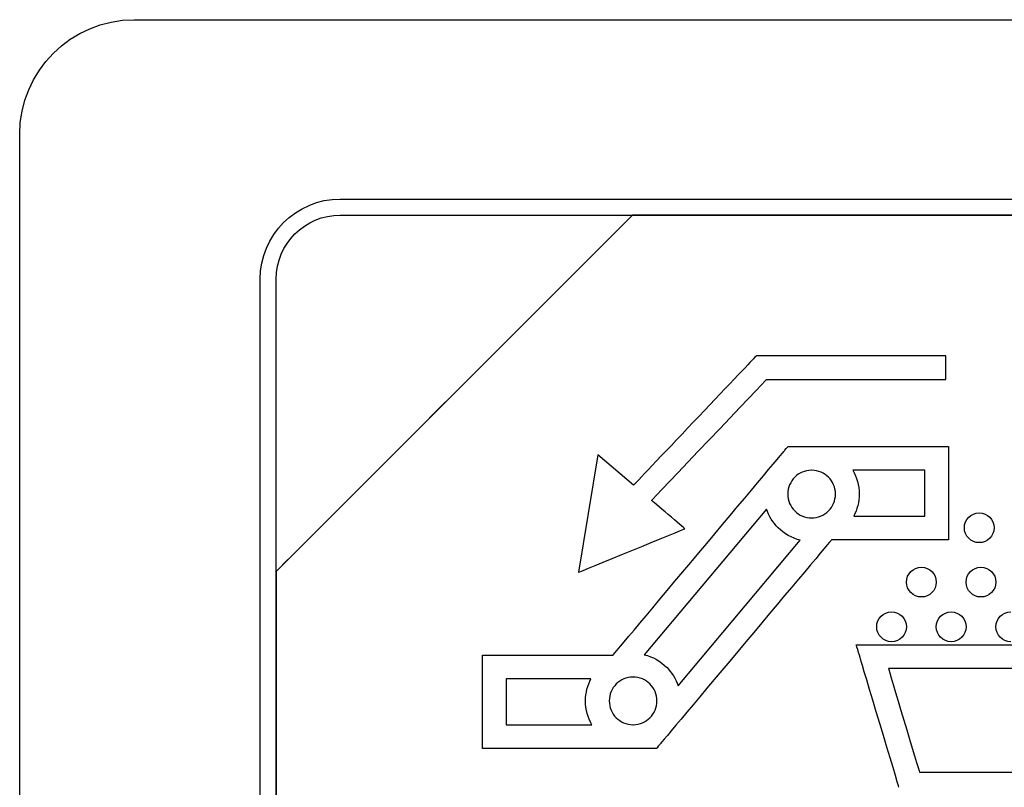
# Model space of a CAD drawing. Header units: millimetres. Extents: x 7205 to 9529, y -660 to 140.
# Tile 83 of 193: x 7617 to 7630, y -404 to -394. Entities that reach past the tile are written whole.
import ezdxf

# ---------------------------------------------------------------- set-up
doc = ezdxf.new("R2010")
doc.units = ezdxf.units.MM
doc.header["$LTSCALE"] = 3

msp = doc.modelspace()

# ---------------------------------------------------------------- linework, layer by layer
at = {"linetype": 'Continuous', "lineweight": 30}
for points, knots in [([(7617.471, -411.007), (7617.471, -411.007), (7617.471, -411.007), (7617.471, -395.307), (7617.471, -395.307), (7617.471, -395.307), (7617.471, -394.482), (7618.146, -393.807), (7618.971, -393.807)], [0.6666667, 0.6666667, 0.6666667, 0.6666667, 0.6666667, 0.7777778, 0.7777778, 0.7777778, 0.7777778, 1, 1, 1, 1]), ([(7617.471, -411.007), (7617.471, -411.007), (7617.471, -411.007), (7617.471, -395.307), (7617.471, -395.307), (7617.471, -395.307), (7617.471, -394.482), (7618.146, -393.807), (7618.971, -393.807)], [0.6666667, 0.6666667, 0.6666667, 0.6666667, 0.6666667, 0.7777778, 0.7777778, 0.7777778, 0.7777778, 1, 1, 1, 1]), ([(7620.621, -397.207), (7620.621, -397.207), (7620.621, -396.63), (7621.093, -396.157), (7621.671, -396.157)], [0.7777778, 0.7777778, 0.7777778, 0.7777778, 0.7777778, 1, 1, 1, 1]), ([(7625.502, -396.367), (7625.502, -396.367), (7625.502, -396.367), (7620.831, -401.037), (7620.831, -401.037)], [0.36363636, 0.36363636, 0.36363636, 0.36363636, 0.36363637, 0.45454545, 0.45454545, 0.45454545, 0.45454545]), ([(7620.831, -401.037), (7620.831, -401.037), (7620.831, -401.037), (7625.502, -396.367), (7625.502, -396.367)], [0.8181818, 0.8181818, 0.8181818, 0.8181818, 0.8181818, 1, 1, 1, 1]), ([(7625.502, -396.367), (7625.502, -396.367), (7625.502, -396.367), (7620.831, -401.037), (7620.831, -401.037)], [0.2, 0.2, 0.2, 0.2, 0.2, 0.4, 0.4, 0.4, 0.4]), ([(7620.831, -397.207), (7620.831, -397.207), (7620.831, -396.745), (7621.209, -396.367), (7621.671, -396.367)], [0.6, 0.6, 0.6, 0.6, 0.6, 1, 1, 1, 1]), ([(7625.514, -396.367), (7625.514, -396.367), (7625.514, -396.367), (7625.502, -396.367), (7625.502, -396.367)], [0.27272727, 0.27272727, 0.27272727, 0.27272727, 0.27272728, 0.36363636, 0.36363636, 0.36363636, 0.36363636]), ([(7633.571, -396.367), (7633.571, -396.367), (7633.571, -396.367), (7625.514, -396.367), (7625.514, -396.367)], [0.18181818, 0.18181818, 0.18181818, 0.18181818, 0.18181819, 0.27272727, 0.27272727, 0.27272727, 0.27272727]), ([(7625.514, -396.367), (7625.514, -396.367), (7625.514, -396.367), (7633.571, -396.367), (7633.571, -396.367)], [0.09090909, 0.09090909, 0.09090909, 0.09090909, 0.0909091, 0.18181818, 0.18181818, 0.18181818, 0.18181818]), ([(7620.621, -409.107), (7620.621, -409.107), (7620.621, -409.107), (7620.621, -397.207), (7620.621, -397.207)], [0.6666667, 0.6666667, 0.6666667, 0.6666667, 0.6666667, 0.7777778, 0.7777778, 0.7777778, 0.7777778]), ([(7620.831, -401.037), (7620.831, -401.037), (7620.831, -401.037), (7620.831, -397.207), (7620.831, -397.207)], [0.4, 0.4, 0.4, 0.4, 0.4, 0.6, 0.6, 0.6, 0.6]), ([(7627.078, -398.26), (7627.078, -398.26), (7627.078, -398.26), (7625.516, -399.906), (7625.516, -399.906)], [0.75, 0.75, 0.75, 0.75, 0.75000001, 0.83333333, 0.83333333, 0.83333333, 0.83333333]), ([(7627.124, -398.211), (7627.124, -398.211), (7627.124, -398.211), (7627.078, -398.26), (7627.078, -398.26)], [0.66666667, 0.66666667, 0.66666667, 0.66666667, 0.66666668, 0.75, 0.75, 0.75, 0.75]), ([(7627.19, -398.211), (7627.19, -398.211), (7627.19, -398.211), (7627.124, -398.211), (7627.124, -398.211)], [0.58333333, 0.58333333, 0.58333333, 0.58333333, 0.58333334, 0.66666667, 0.66666667, 0.66666667, 0.66666667]), ([(7629.608, -398.211), (7629.608, -398.211), (7629.608, -398.211), (7627.19, -398.211), (7627.19, -398.211)], [0.5, 0.5, 0.5, 0.5, 0.50000001, 0.58333333, 0.58333333, 0.58333333, 0.58333333]), ([(7629.608, -398.522), (7629.608, -398.522), (7629.608, -398.522), (7629.608, -398.211), (7629.608, -398.211)], [0.41666667, 0.41666667, 0.41666667, 0.41666667, 0.41666668, 0.5, 0.5, 0.5, 0.5]), ([(7625.752, -400.107), (7625.752, -400.107), (7625.752, -400.107), (7627.256, -398.522), (7627.256, -398.522)], [0.25, 0.25, 0.25, 0.25, 0.25000001, 0.33333333, 0.33333333, 0.33333333, 0.33333333]), ([(7627.256, -398.522), (7627.256, -398.522), (7627.256, -398.522), (7629.608, -398.522), (7629.608, -398.522)], [0.33333333, 0.33333333, 0.33333333, 0.33333333, 0.33333334, 0.41666667, 0.41666667, 0.41666667, 0.41666667]), ([(7625.246, -402.133), (7625.246, -402.133), (7625.246, -402.133), (7627.492, -399.456), (7627.492, -399.456)], [0.04545455, 0.04545455, 0.04545455, 0.04545455, 0.04545456, 0.09090909, 0.09090909, 0.09090909, 0.09090909]), ([(7627.492, -399.456), (7627.492, -399.456), (7627.492, -399.456), (7627.539, -399.4), (7627.539, -399.4)], [0.09090909, 0.09090909, 0.09090909, 0.09090909, 0.0909091, 0.13636364, 0.13636364, 0.13636364, 0.13636364]), ([(7627.539, -399.4), (7627.539, -399.4), (7627.539, -399.4), (7627.611, -399.4), (7627.611, -399.4)], [0.13636364, 0.13636364, 0.13636364, 0.13636364, 0.13636365, 0.18181818, 0.18181818, 0.18181818, 0.18181818]), ([(7627.611, -399.4), (7627.611, -399.4), (7627.611, -399.4), (7627.849, -399.4), (7627.849, -399.4)], [0.18181818, 0.18181818, 0.18181818, 0.18181818, 0.18181819, 0.22727273, 0.22727273, 0.22727273, 0.22727273]), ([(7627.849, -399.4), (7627.849, -399.4), (7627.849, -399.4), (7629.485, -399.4), (7629.485, -399.4)], [0.22727273, 0.22727273, 0.22727273, 0.22727273, 0.22727274, 0.27272727, 0.27272727, 0.27272727, 0.27272727]), ([(7629.485, -399.4), (7629.485, -399.4), (7629.485, -399.4), (7629.64, -399.4), (7629.64, -399.4)], [0.27272727, 0.27272727, 0.27272727, 0.27272727, 0.27272728, 0.31818182, 0.31818182, 0.31818182, 0.31818182]), ([(7629.64, -399.4), (7629.64, -399.4), (7629.64, -399.4), (7629.64, -399.555), (7629.64, -399.555)], [0.31818182, 0.31818182, 0.31818182, 0.31818182, 0.31818183, 0.36363636, 0.36363636, 0.36363636, 0.36363636]), ([(7625.516, -399.906), (7625.516, -399.906), (7625.516, -399.906), (7625.049, -399.51), (7625.049, -399.51)], [0.8333333, 0.8333333, 0.8333333, 0.8333333, 0.8333333, 1, 1, 1, 1]), ([(7629.64, -399.555), (7629.64, -399.555), (7629.64, -399.555), (7629.64, -400.623), (7629.64, -400.623)], [0.36363636, 0.36363636, 0.36363636, 0.36363636, 0.36363637, 0.40909091, 0.40909091, 0.40909091, 0.40909091]), ([(7627.845, -399.711), (7627.845, -399.711), (7627.76, -399.712), (7627.683, -399.746), (7627.627, -399.802)], [0.13333333, 0.13333333, 0.13333333, 0.13333333, 0.13333334, 0.2, 0.2, 0.2, 0.2]), ([(7627.853, -399.711), (7627.853, -399.711), (7627.853, -399.711), (7627.845, -399.711), (7627.845, -399.711)], [0.06666667, 0.06666667, 0.06666667, 0.06666667, 0.06666668, 0.13333333, 0.13333333, 0.13333333, 0.13333333]), ([(7629.33, -399.711), (7629.33, -399.711), (7629.33, -399.711), (7628.387, -399.711), (7628.387, -399.711)], [0.6666667, 0.6666667, 0.6666667, 0.6666667, 0.6666667, 1, 1, 1, 1]), ([(7629.33, -400.313), (7629.33, -400.313), (7629.33, -400.313), (7629.33, -399.711), (7629.33, -399.711)], [0.5, 0.5, 0.5, 0.5, 0.5, 0.6666667, 0.6666667, 0.6666667, 0.6666667]), ([(7627.628, -399.802), (7627.628, -399.802), (7627.571, -399.859), (7627.536, -399.937), (7627.536, -400.023)], [0.26666667, 0.26666667, 0.26666667, 0.26666667, 0.26666668, 0.33333333, 0.33333333, 0.33333333, 0.33333333]), ([(7627.627, -399.802), (7627.627, -399.802), (7627.627, -399.802), (7627.628, -399.802), (7627.628, -399.802)], [0.2, 0.2, 0.2, 0.2, 0.20000001, 0.26666667, 0.26666667, 0.26666667, 0.26666667]), ([(7628.07, -400.244), (7628.07, -400.244), (7628.126, -400.188), (7628.161, -400.109), (7628.161, -400.023), (7628.161, -400.023), (7628.161, -399.936), (7628.126, -399.858), (7628.07, -399.802)], [0.7333333, 0.7333333, 0.7333333, 0.7333333, 0.7333333, 0.8, 0.8, 0.8, 0.8, 0.8666667, 0.8666667, 0.8666667, 0.8666667]), ([(7628.07, -399.802), (7628.07, -399.802), (7628.07, -399.802), (7628.07, -399.802), (7628.07, -399.802)], [0.8666667, 0.8666667, 0.8666667, 0.8666667, 0.8666667, 1, 1, 1, 1]), ([(7626.189, -400.478), (7626.189, -400.478), (7626.189, -400.478), (7625.752, -400.107), (7625.752, -400.107)], [0.16666667, 0.16666667, 0.16666667, 0.16666667, 0.16666668, 0.25, 0.25, 0.25, 0.25]), ([(7627.536, -400.023), (7627.536, -400.023), (7627.536, -400.109), (7627.571, -400.188), (7627.628, -400.244)], [0.33333333, 0.33333333, 0.33333333, 0.33333333, 0.33333334, 0.4, 0.4, 0.4, 0.4]), ([(7628.472, -400.023), (7628.472, -400.023), (7628.472, -400.128), (7628.446, -400.226), (7628.4, -400.313)], [0.1666667, 0.1666667, 0.1666667, 0.1666667, 0.1666667, 0.3333333, 0.3333333, 0.3333333, 0.3333333]), ([(7627.257, -400.219), (7627.257, -400.219), (7627.257, -400.219), (7625.655, -402.128), (7625.655, -402.128)], [0.2222222, 0.2222222, 0.2222222, 0.2222222, 0.2222222, 0.3333333, 0.3333333, 0.3333333, 0.3333333]), ([(7627.408, -400.464), (7627.408, -400.464), (7627.34, -400.396), (7627.288, -400.312), (7627.257, -400.219)], [0.1111111, 0.1111111, 0.1111111, 0.1111111, 0.1111111, 0.2222222, 0.2222222, 0.2222222, 0.2222222]), ([(7627.628, -400.244), (7627.628, -400.244), (7627.684, -400.301), (7627.762, -400.336), (7627.849, -400.336)], [0.4, 0.4, 0.4, 0.4, 0.40000001, 0.46666667, 0.46666667, 0.46666667, 0.46666667]), ([(7627.966, -400.313), (7627.966, -400.313), (7628.005, -400.297), (7628.04, -400.274), (7628.07, -400.244)], [0.66666667, 0.66666667, 0.66666667, 0.66666667, 0.66666668, 0.73333333, 0.73333333, 0.73333333, 0.73333333]), ([(7627.849, -400.336), (7627.849, -400.336), (7627.889, -400.336), (7627.928, -400.328), (7627.964, -400.314)], [0.46666667, 0.46666667, 0.46666667, 0.46666667, 0.46666668, 0.53333333, 0.53333333, 0.53333333, 0.53333333]), ([(7627.964, -400.314), (7627.964, -400.314), (7627.964, -400.314), (7627.965, -400.313), (7627.965, -400.313)], [0.53333333, 0.53333333, 0.53333333, 0.53333333, 0.53333334, 0.6, 0.6, 0.6, 0.6]), ([(7627.965, -400.313), (7627.965, -400.313), (7627.965, -400.313), (7627.966, -400.313), (7627.966, -400.313)], [0.6, 0.6, 0.6, 0.6, 0.60000001, 0.66666667, 0.66666667, 0.66666667, 0.66666667]), ([(7628.4, -400.313), (7628.4, -400.313), (7628.4, -400.313), (7629.33, -400.313), (7629.33, -400.313)], [0.3333333, 0.3333333, 0.3333333, 0.3333333, 0.3333333, 0.5, 0.5, 0.5, 0.5]), ([(7630.045, -400.66), (7630.045, -400.66), (7629.937, -400.66), (7629.85, -400.573), (7629.85, -400.465), (7629.85, -400.465), (7629.85, -400.357), (7629.937, -400.27), (7630.045, -400.27)], [0.4, 0.4, 0.4, 0.4, 0.4, 0.6, 0.6, 0.6, 0.6, 1, 1, 1, 1]), ([(7624.794, -401.048), (7624.794, -401.048), (7624.794, -401.048), (7626.189, -400.478), (7626.189, -400.478)], [0.08333333, 0.08333333, 0.08333333, 0.08333333, 0.08333334, 0.16666667, 0.16666667, 0.16666667, 0.16666667]), ([(7630.24, -400.465), (7630.24, -400.465), (7630.24, -400.573), (7630.153, -400.66), (7630.045, -400.66)], [0.2, 0.2, 0.2, 0.2, 0.2, 0.4, 0.4, 0.4, 0.4]), ([(7628.109, -400.623), (7628.109, -400.623), (7628.109, -400.623), (7625.862, -403.3), (7625.862, -403.3)], [0.5, 0.5, 0.5, 0.5, 0.50000001, 0.54545455, 0.54545455, 0.54545455, 0.54545455]), ([(7626.099, -402.536), (7626.099, -402.536), (7626.099, -402.536), (7627.7, -400.628), (7627.7, -400.628)], [0.7777778, 0.7777778, 0.7777778, 0.7777778, 0.7777778, 1, 1, 1, 1]), ([(7629.485, -400.623), (7629.485, -400.623), (7629.485, -400.623), (7628.109, -400.623), (7628.109, -400.623)], [0.45454545, 0.45454545, 0.45454545, 0.45454545, 0.45454546, 0.5, 0.5, 0.5, 0.5]), ([(7629.64, -400.623), (7629.64, -400.623), (7629.64, -400.623), (7629.485, -400.623), (7629.485, -400.623)], [0.40909091, 0.40909091, 0.40909091, 0.40909091, 0.40909092, 0.45454545, 0.45454545, 0.45454545, 0.45454545]), ([(7629.287, -401.372), (7629.287, -401.372), (7629.179, -401.372), (7629.091, -401.285), (7629.091, -401.177), (7629.091, -401.177), (7629.091, -401.069), (7629.179, -400.982), (7629.287, -400.982)], [0.4, 0.4, 0.4, 0.4, 0.4, 0.6, 0.6, 0.6, 0.6, 1, 1, 1, 1]), ([(7630.067, -401.372), (7630.067, -401.372), (7629.96, -401.372), (7629.872, -401.285), (7629.872, -401.177), (7629.872, -401.177), (7629.872, -401.069), (7629.96, -400.982), (7630.067, -400.982)], [0.4, 0.4, 0.4, 0.4, 0.4, 0.6, 0.6, 0.6, 0.6, 1, 1, 1, 1]), ([(7620.831, -401.037), (7620.831, -401.037), (7620.831, -401.037), (7620.831, -401.127), (7620.831, -401.127)], [0.45454545, 0.45454545, 0.45454545, 0.45454545, 0.45454546, 0.54545455, 0.54545455, 0.54545455, 0.54545455]), ([(7620.831, -401.127), (7620.831, -401.127), (7620.831, -401.127), (7620.831, -401.037), (7620.831, -401.037)], [0.72727273, 0.72727273, 0.72727273, 0.72727273, 0.72727274, 0.81818182, 0.81818182, 0.81818182, 0.81818182]), ([(7620.831, -401.127), (7620.831, -401.127), (7620.831, -401.127), (7620.831, -409.107), (7620.831, -409.107)], [0.54545455, 0.54545455, 0.54545455, 0.54545455, 0.54545456, 0.63636364, 0.63636364, 0.63636364, 0.63636364]), ([(7620.831, -409.107), (7620.831, -409.107), (7620.831, -409.107), (7620.831, -401.127), (7620.831, -401.127)], [0.63636364, 0.63636364, 0.63636364, 0.63636364, 0.63636365, 0.72727273, 0.72727273, 0.72727273, 0.72727273]), ([(7629.482, -401.177), (7629.482, -401.177), (7629.482, -401.285), (7629.394, -401.372), (7629.287, -401.372)], [0.2, 0.2, 0.2, 0.2, 0.2, 0.4, 0.4, 0.4, 0.4]), ([(7630.263, -401.177), (7630.263, -401.177), (7630.263, -401.285), (7630.175, -401.372), (7630.067, -401.372)], [0.2, 0.2, 0.2, 0.2, 0.2, 0.4, 0.4, 0.4, 0.4]), ([(7628.896, -401.958), (7628.896, -401.958), (7628.788, -401.958), (7628.701, -401.87), (7628.701, -401.762), (7628.701, -401.762), (7628.701, -401.655), (7628.788, -401.567), (7628.896, -401.567)], [0.4, 0.4, 0.4, 0.4, 0.4, 0.6, 0.6, 0.6, 0.6, 1, 1, 1, 1]), ([(7629.677, -401.958), (7629.677, -401.958), (7629.569, -401.958), (7629.482, -401.87), (7629.482, -401.762), (7629.482, -401.762), (7629.482, -401.655), (7629.569, -401.567), (7629.677, -401.567)], [0.4, 0.4, 0.4, 0.4, 0.4, 0.6, 0.6, 0.6, 0.6, 1, 1, 1, 1]), ([(7630.458, -401.958), (7630.458, -401.958), (7630.35, -401.958), (7630.263, -401.87), (7630.263, -401.762), (7630.263, -401.762), (7630.263, -401.655), (7630.35, -401.567), (7630.458, -401.567)], [0.4, 0.4, 0.4, 0.4, 0.4, 0.6, 0.6, 0.6, 0.6, 1, 1, 1, 1]), ([(7629.091, -401.762), (7629.091, -401.762), (7629.091, -401.87), (7629.004, -401.958), (7628.896, -401.958)], [0.2, 0.2, 0.2, 0.2, 0.2, 0.4, 0.4, 0.4, 0.4]), ([(7629.872, -401.762), (7629.872, -401.762), (7629.872, -401.87), (7629.785, -401.958), (7629.677, -401.958)], [0.2, 0.2, 0.2, 0.2, 0.2, 0.4, 0.4, 0.4, 0.4]), ([(7628.493, -402.197), (7628.493, -402.197), (7628.493, -402.197), (7628.433, -401.998), (7628.433, -401.998)], [0.84848485, 0.84848485, 0.84848485, 0.84848485, 0.84848486, 0.87878788, 0.87878788, 0.87878788, 0.87878788]), ([(7628.433, -401.998), (7628.433, -401.998), (7628.433, -401.998), (7628.438, -401.998), (7628.438, -401.998)], [0.87878788, 0.87878788, 0.87878788, 0.87878788, 0.87878789, 0.90909091, 0.90909091, 0.90909091, 0.90909091]), ([(7628.438, -401.998), (7628.438, -401.998), (7628.438, -401.998), (7628.641, -401.998), (7628.641, -401.998)], [0.90909091, 0.90909091, 0.90909091, 0.90909091, 0.90909092, 0.93939394, 0.93939394, 0.93939394, 0.93939394]), ([(7628.641, -401.998), (7628.641, -401.998), (7628.641, -401.998), (7628.646, -401.998), (7628.646, -401.998)], [0.93939394, 0.93939394, 0.93939394, 0.93939394, 0.93939395, 1, 1, 1, 1]), ([(7623.535, -402.288), (7623.535, -402.288), (7623.535, -402.288), (7623.535, -402.133), (7623.535, -402.133)], [0.86363636, 0.86363636, 0.86363636, 0.86363636, 0.86363637, 0.90909091, 0.90909091, 0.90909091, 0.90909091]), ([(7623.535, -402.133), (7623.535, -402.133), (7623.535, -402.133), (7623.69, -402.133), (7623.69, -402.133)], [0.90909091, 0.90909091, 0.90909091, 0.90909091, 0.90909092, 1, 1, 1, 1]), ([(7625.655, -402.128), (7625.655, -402.128), (7625.768, -402.155), (7625.869, -402.213), (7625.948, -402.293)], [0.3333333, 0.3333333, 0.3333333, 0.3333333, 0.3333333, 0.4444444, 0.4444444, 0.4444444, 0.4444444]), ([(7623.535, -403.201), (7623.535, -403.201), (7623.535, -403.201), (7623.535, -402.288), (7623.535, -402.288)], [0.81818182, 0.81818182, 0.81818182, 0.81818182, 0.81818183, 0.86363636, 0.86363636, 0.86363636, 0.86363636]), ([(7625.948, -402.293), (7625.948, -402.293), (7625.948, -402.293), (7625.949, -402.293), (7625.949, -402.293)], [0.4444444, 0.4444444, 0.4444444, 0.4444444, 0.4444445, 0.5555556, 0.5555556, 0.5555556, 0.5555556]), ([(7625.949, -402.293), (7625.949, -402.293), (7625.949, -402.293), (7625.949, -402.293), (7625.949, -402.293)], [0.5555556, 0.5555556, 0.5555556, 0.5555556, 0.5555556, 0.6666667, 0.6666667, 0.6666667, 0.6666667]), ([(7625.949, -402.293), (7625.949, -402.293), (7626.016, -402.361), (7626.069, -402.444), (7626.099, -402.536)], [0.6666667, 0.6666667, 0.6666667, 0.6666667, 0.6666667, 0.7777778, 0.7777778, 0.7777778, 0.7777778]), ([(7628.993, -403.866), (7628.993, -403.866), (7628.993, -403.866), (7628.493, -402.197), (7628.493, -402.197)], [0.81818182, 0.81818182, 0.81818182, 0.81818182, 0.81818183, 0.84848485, 0.84848485, 0.84848485, 0.84848485]), ([(7631.285, -402.308), (7631.285, -402.308), (7631.285, -402.308), (7628.854, -402.308), (7628.854, -402.308)], [0.07692308, 0.07692308, 0.07692308, 0.07692308, 0.07692309, 0.15384615, 0.15384615, 0.15384615, 0.15384615]), ([(7628.854, -402.308), (7628.854, -402.308), (7628.854, -402.308), (7629.261, -403.666), (7629.261, -403.666)], [0.15384615, 0.15384615, 0.15384615, 0.15384615, 0.15384616, 0.23076923, 0.23076923, 0.23076923, 0.23076923]), ([(7625.509, -402.421), (7625.509, -402.421), (7625.422, -402.421), (7625.344, -402.456), (7625.288, -402.512)], [0.07692308, 0.07692308, 0.07692308, 0.07692308, 0.07692309, 0.15384615, 0.15384615, 0.15384615, 0.15384615]), ([(7624.957, -402.444), (7624.957, -402.444), (7624.957, -402.444), (7623.845, -402.444), (7623.845, -402.444)], [0.3333333, 0.3333333, 0.3333333, 0.3333333, 0.3333333, 0.5, 0.5, 0.5, 0.5]), ([(7623.845, -402.444), (7623.845, -402.444), (7623.845, -402.444), (7623.845, -403.046), (7623.845, -403.046)], [0.5, 0.5, 0.5, 0.5, 0.5, 0.6666667, 0.6666667, 0.6666667, 0.6666667]), ([(7624.886, -402.733), (7624.886, -402.733), (7624.886, -402.629), (7624.912, -402.53), (7624.957, -402.444)], [0.1666667, 0.1666667, 0.1666667, 0.1666667, 0.1666667, 0.3333333, 0.3333333, 0.3333333, 0.3333333]), ([(7625.288, -402.512), (7625.288, -402.512), (7625.231, -402.569), (7625.196, -402.647), (7625.196, -402.733)], [0.15384615, 0.15384615, 0.15384615, 0.15384615, 0.15384616, 0.23076923, 0.23076923, 0.23076923, 0.23076923]), ([(7625.73, -402.954), (7625.73, -402.954), (7625.786, -402.898), (7625.821, -402.82), (7625.821, -402.733), (7625.821, -402.733), (7625.821, -402.647), (7625.786, -402.568), (7625.73, -402.512)], [0.6923077, 0.6923077, 0.6923077, 0.6923077, 0.6923077, 0.7692308, 0.7692308, 0.7692308, 0.7692308, 0.8461538, 0.8461538, 0.8461538, 0.8461538]), ([(7625.73, -402.512), (7625.73, -402.512), (7625.73, -402.512), (7625.73, -402.512), (7625.73, -402.512)], [0.8461538, 0.8461538, 0.8461538, 0.8461538, 0.8461539, 1, 1, 1, 1]), ([(7625.196, -402.733), (7625.196, -402.733), (7625.196, -402.82), (7625.231, -402.898), (7625.287, -402.954)], [0.23076923, 0.23076923, 0.23076923, 0.23076923, 0.23076924, 0.30769231, 0.30769231, 0.30769231, 0.30769231]), ([(7625.287, -402.954), (7625.287, -402.954), (7625.287, -402.954), (7625.288, -402.954), (7625.288, -402.954)], [0.30769231, 0.30769231, 0.30769231, 0.30769231, 0.30769232, 0.38461538, 0.38461538, 0.38461538, 0.38461538]), ([(7625.288, -402.954), (7625.288, -402.954), (7625.343, -403.01), (7625.42, -403.045), (7625.505, -403.046)], [0.38461538, 0.38461538, 0.38461538, 0.38461538, 0.38461539, 0.46153846, 0.46153846, 0.46153846, 0.46153846]), ([(7625.73, -402.955), (7625.73, -402.955), (7625.73, -402.955), (7625.73, -402.954), (7625.73, -402.954)], [0.61538462, 0.61538462, 0.61538462, 0.61538462, 0.61538463, 0.69230769, 0.69230769, 0.69230769, 0.69230769]), ([(7623.845, -403.046), (7623.845, -403.046), (7623.845, -403.046), (7624.97, -403.046), (7624.97, -403.046)], [0.6666667, 0.6666667, 0.6666667, 0.6666667, 0.6666667, 1, 1, 1, 1]), ([(7625.505, -403.046), (7625.505, -403.046), (7625.505, -403.046), (7625.513, -403.046), (7625.513, -403.046)], [0.46153846, 0.46153846, 0.46153846, 0.46153846, 0.46153847, 0.53846154, 0.53846154, 0.53846154, 0.53846154]), ([(7625.513, -403.046), (7625.513, -403.046), (7625.598, -403.045), (7625.674, -403.01), (7625.73, -402.955)], [0.53846154, 0.53846154, 0.53846154, 0.53846154, 0.53846155, 0.61538462, 0.61538462, 0.61538462, 0.61538462]), ([(7623.535, -403.356), (7623.535, -403.356), (7623.535, -403.356), (7623.535, -403.201), (7623.535, -403.201)], [0.77272727, 0.77272727, 0.77272727, 0.77272727, 0.77272728, 0.81818182, 0.81818182, 0.81818182, 0.81818182]), ([(7625.862, -403.3), (7625.862, -403.3), (7625.862, -403.3), (7625.816, -403.356), (7625.816, -403.356)], [0.54545455, 0.54545455, 0.54545455, 0.54545455, 0.54545456, 0.59090909, 0.59090909, 0.59090909, 0.59090909]), ([(7623.69, -403.356), (7623.69, -403.356), (7623.69, -403.356), (7623.535, -403.356), (7623.535, -403.356)], [0.72727273, 0.72727273, 0.72727273, 0.72727273, 0.72727274, 0.77272727, 0.77272727, 0.77272727, 0.77272727]), ([(7625.509, -403.356), (7625.509, -403.356), (7625.509, -403.356), (7623.69, -403.356), (7623.69, -403.356)], [0.68181818, 0.68181818, 0.68181818, 0.68181818, 0.68181819, 0.72727273, 0.72727273, 0.72727273, 0.72727273]), ([(7625.744, -403.356), (7625.744, -403.356), (7625.744, -403.356), (7625.509, -403.356), (7625.509, -403.356)], [0.63636364, 0.63636364, 0.63636364, 0.63636364, 0.63636365, 0.68181818, 0.68181818, 0.68181818, 0.68181818]), ([(7625.816, -403.356), (7625.816, -403.356), (7625.816, -403.356), (7625.744, -403.356), (7625.744, -403.356)], [0.59090909, 0.59090909, 0.59090909, 0.59090909, 0.5909091, 0.63636364, 0.63636364, 0.63636364, 0.63636364]), ([(7629.261, -403.666), (7629.261, -403.666), (7629.261, -403.666), (7629.322, -403.666), (7629.322, -403.666)], [0.23076923, 0.23076923, 0.23076923, 0.23076923, 0.23076924, 0.30769231, 0.30769231, 0.30769231, 0.30769231]), ([(7629.322, -403.666), (7629.322, -403.666), (7629.322, -403.666), (7629.327, -403.666), (7629.327, -403.666)], [0.30769231, 0.30769231, 0.30769231, 0.30769231, 0.30769232, 0.38461538, 0.38461538, 0.38461538, 0.38461538]), ([(7629.327, -403.666), (7629.327, -403.666), (7629.327, -403.666), (7629.331, -403.666), (7629.331, -403.666)], [0.38461538, 0.38461538, 0.38461538, 0.38461538, 0.38461539, 0.46153846, 0.46153846, 0.46153846, 0.46153846]), ([(7629.331, -403.666), (7629.331, -403.666), (7629.331, -403.666), (7629.336, -403.666), (7629.336, -403.666)], [0.46153846, 0.46153846, 0.46153846, 0.46153846, 0.46153847, 0.53846154, 0.53846154, 0.53846154, 0.53846154]), ([(7629.336, -403.666), (7629.336, -403.666), (7629.336, -403.666), (7630.804, -403.666), (7630.804, -403.666)], [0.53846154, 0.53846154, 0.53846154, 0.53846154, 0.53846155, 0.61538462, 0.61538462, 0.61538462, 0.61538462])]:
    msp.add_open_spline(points, degree=3, knots=knots, dxfattribs=at)
for points in [[(7618.971, -393.807), (7618.971, -393.807), (7636.271, -393.807), (7636.271, -393.807)], [(7618.971, -393.807), (7618.971, -393.807), (7636.271, -393.807), (7636.271, -393.807)], [(7621.671, -396.157), (7621.671, -396.157), (7633.571, -396.157), (7633.571, -396.157)], [(7621.671, -396.367), (7621.671, -396.367), (7625.502, -396.367), (7625.502, -396.367)], [(7625.502, -396.367), (7625.502, -396.367), (7625.514, -396.367), (7625.514, -396.367)], [(7625.049, -399.51), (7625.049, -399.51), (7624.794, -401.048), (7624.794, -401.048)], [(7628.07, -399.802), (7628.014, -399.747), (7627.937, -399.712), (7627.853, -399.711)], [(7628.387, -399.711), (7628.441, -399.803), (7628.472, -399.909), (7628.472, -400.023)], [(7630.045, -400.27), (7630.153, -400.27), (7630.24, -400.357), (7630.24, -400.465)], [(7627.7, -400.628), (7627.588, -400.601), (7627.487, -400.543), (7627.408, -400.464)], [(7629.287, -400.982), (7629.394, -400.982), (7629.482, -401.069), (7629.482, -401.177)], [(7630.067, -400.982), (7630.175, -400.982), (7630.263, -401.069), (7630.263, -401.177)], [(7628.896, -401.567), (7629.004, -401.567), (7629.091, -401.655), (7629.091, -401.762)], [(7629.677, -401.567), (7629.785, -401.567), (7629.872, -401.655), (7629.872, -401.762)], [(7628.646, -401.998), (7628.646, -401.998), (7631.493, -401.998), (7631.493, -401.998)], [(7623.69, -402.133), (7623.69, -402.133), (7625.246, -402.133), (7625.246, -402.133)], [(7625.73, -402.512), (7625.674, -402.456), (7625.595, -402.421), (7625.509, -402.421)], [(7624.97, -403.046), (7624.916, -402.954), (7624.886, -402.847), (7624.886, -402.733)]]:
    msp.add_open_spline(points, degree=3, dxfattribs=at)

doc.saveas('drawing.dxf')
